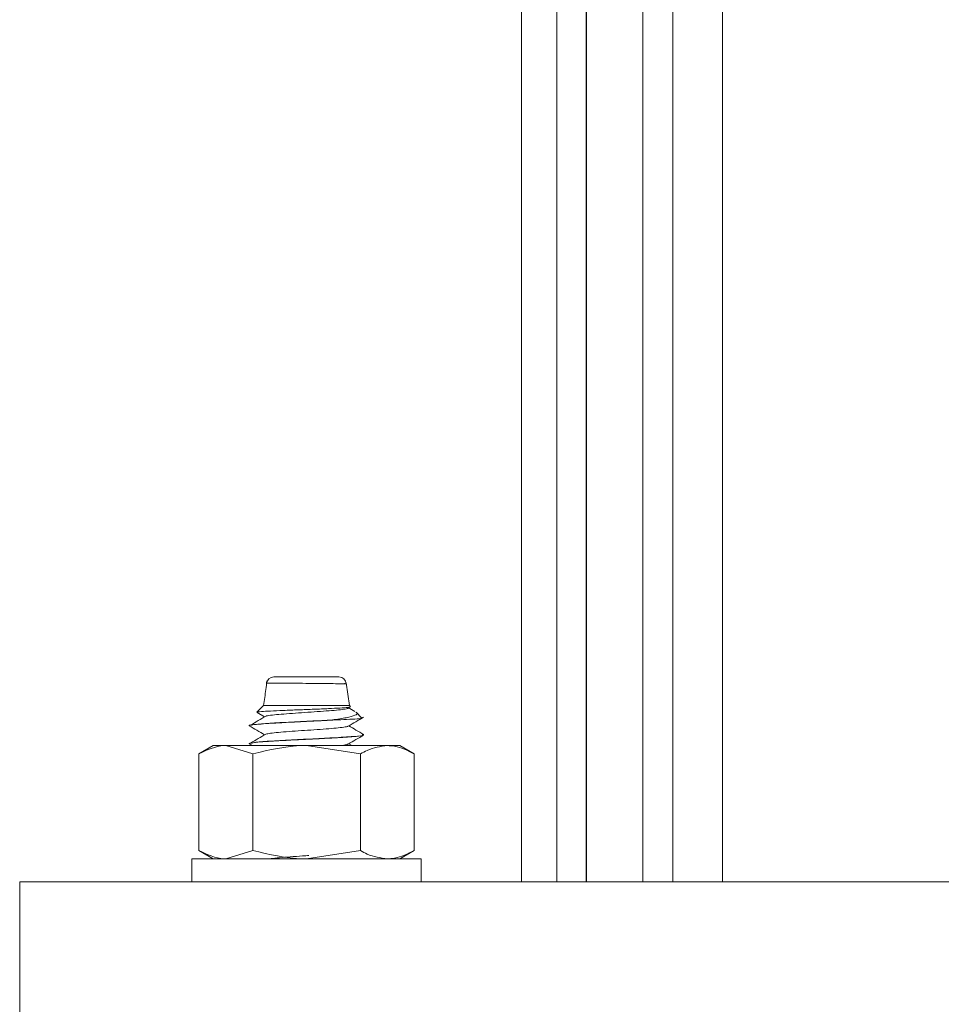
# Model space of a CAD drawing. Header units: millimetres. Extents: x 202 to 1221, y -164 to 1261.
# Tile 14 of 30: x 493 to 557, y 752 to 821. Entities that reach past the tile are written whole.
import ezdxf

# ---------------------------------------------------------------- set-up
doc = ezdxf.new("R2010")
doc.units = ezdxf.units.MM

msp = doc.modelspace()

# ---------------------------------------------------------------- linework, layer by layer
at = {"color": 7, "linetype": 'Continuous', "lineweight": 15}
for p, q in [((527.864, 761.031), (527.864, 1041.031)), ((532.383, 961.031), (532.383, 761.031)), ((536.322, 961.031), (536.322, 761.031)), ((538.417, 961.031), (538.417, 761.031)), ((541.864, 961.031), (541.864, 761.031)), ((510.602, 775.321), (515.127, 775.321)), ((515.864, 773.321), (515.624, 774.9)), ((509.864, 773.321), (509.408, 772.865)), ((509.412, 772.844), (509.938, 772.539)), ((515.864, 773.321), (509.864, 773.321)), ((516.241, 772.909), (515.773, 773.181)), ((515.923, 773.261), (515.864, 773.321)), ((516.706, 772.478), (516.327, 772.858)), ((514.842, 772.321), (514.668, 772.321)), ((508.864, 771.914), (508.864, 771.905)), ((516.864, 771.28), (516.864, 771.29)), ((506.364, 770.531), (505.358, 769.951)), ((507.235, 770.531), (506.364, 770.531)), ((509.111, 769.951), (507.235, 770.531)), ((512.864, 770.531), (507.235, 770.531)), ((508.864, 770.664), (508.864, 770.655)), ((508.867, 770.662), (509.091, 770.531)), ((516.617, 769.951), (512.864, 770.531)), ((518.493, 770.531), (512.864, 770.531)), ((516.03, 770.531), (515.809, 770.66)), ((518.493, 770.531), (519.364, 770.531)), ((520.369, 769.951), (519.364, 770.531)), ((505.358, 763.212), (505.358, 769.951)), ((509.111, 763.212), (509.111, 769.951)), ((516.617, 763.212), (516.617, 769.951)), ((520.369, 763.212), (520.369, 769.951)), ((504.864, 762.631), (504.864, 761.031)), ((504.864, 762.631), (510.988, 762.631)), ((505.358, 763.212), (506.364, 762.631)), ((509.111, 763.212), (507.235, 762.631)), ((510.988, 762.631), (520.864, 762.631)), ((516.617, 763.212), (512.864, 762.631)), ((519.364, 762.631), (520.369, 763.212)), ((520.864, 761.031), (520.864, 762.631)), ((492.864, 761.031), (492.864, 751.031)), ((642.864, 761.031), (492.864, 761.031))]:
    msp.add_line(p, q, dxfattribs=at)
at = {"color": 8, "linetype": 'Continuous', "lineweight": 15}
for p, q in [((530.326, 761.031), (530.326, 1041.031)), ((532.374, 761.031), (532.374, 1041.031))]:
    msp.add_line(p, q, dxfattribs=at)
at = {"color": 7, "linetype": 'Continuous', "lineweight": 15}
for centre, start, end in [((510.574, 774.821), 89.98098, 173.26329), ((515.127, 774.821), 3.12702, 90.00225)]:
    msp.add_arc(centre, 0.5, start, end, dxfattribs=at)
for points, knots in [([(510.094, 775.058), (510.073, 774.85), (510.012, 774.269), (509.922, 773.692), (509.864, 773.321)], [0, 0, 0, 0, 0.357454, 1, 1, 1, 1]), ([(515.908, 773.246), (515.92, 773.243), (515.986, 773.226), (515.765, 773.193), (515.244, 773.151), (514.412, 773.111), (513.398, 773.066), (512.29, 773.027), (511.223, 772.983), (510.303, 772.943), (509.679, 772.9), (509.38, 772.87), (509.414, 772.854), (509.417, 772.853)], [0, 0, 0, 0, 0.024219, 0.125028, 0.22844, 0.331783, 0.438028, 0.544687, 0.652962, 0.762919, 0.87327, 0.986503, 1, 1, 1, 1]), ([(515.745, 773.181), (515.766, 773.168), (515.818, 773.135), (515.594, 773.08), (515.131, 773.018), (514.451, 772.961), (513.632, 772.898), (512.739, 772.84), (511.859, 772.779), (511.067, 772.717), (510.457, 772.66), (510.107, 772.612), (510.055, 772.587), (510.045, 772.582)], [0, 0, 0, 0, 0.067228, 0.168488, 0.269652, 0.369235, 0.471027, 0.570919, 0.671694, 0.773227, 0.872627, 0.974281, 1, 1, 1, 1]), ([(514.668, 772.321), (515.017, 772.373), (515.722, 772.477), (516.272, 772.641), (516.463, 772.764), (516.331, 772.83), (516.31, 772.841)], [0, 0, 0, 0, 0.319858, 0.645878, 0.943316, 1, 1, 1, 1]), ([(514.668, 772.321), (514.424, 772.307), (513.661, 772.264), (512.209, 772.198), (510.561, 772.108), (509.336, 772.022), (508.727, 771.954), (508.891, 771.917), (508.904, 771.914)], [0, 0, 0, 0, 0.098129, 0.30737, 0.520127, 0.729239, 0.97836, 1, 1, 1, 1]), ([(508.894, 771.905), (508.885, 771.909), (508.839, 771.932), (509.086, 771.977), (509.625, 772.034), (510.484, 772.091), (511.535, 772.152), (512.688, 772.209), (513.816, 772.263), (514.483, 772.301), (514.842, 772.321)], [0, 0, 0, 0, 0.033729, 0.170416, 0.31638, 0.441653, 0.598531, 0.73706, 0.85875, 1, 1, 1, 1]), ([(510.02, 772.581), (509.844, 772.478), (509.492, 772.27), (509.139, 772.062), (508.962, 771.958)], [0, 0, 0, 0, 0.499929, 1, 1, 1, 1]), ([(516.71, 772.442), (516.713, 772.441), (516.754, 772.426), (516.424, 772.395), (515.776, 772.356), (515.129, 772.332), (514.841, 772.321)], [0, 0, 0, 0, 0.026541, 0.37039, 0.720142, 1, 1, 1, 1]), ([(515.768, 771.886), (515.948, 771.991), (516.307, 772.199), (516.667, 772.408), (516.847, 772.512)], [0, 0, 0, 0, 0.499762, 1, 1, 1, 1]), ([(508.867, 771.912), (509.045, 771.808), (509.402, 771.6), (509.76, 771.393), (509.938, 771.289)], [0, 0, 0, 0, 0.500081, 1, 1, 1, 1]), ([(515.749, 771.886), (515.748, 771.883), (515.746, 771.859), (515.482, 771.813), (514.968, 771.753), (514.239, 771.694), (513.393, 771.631), (512.495, 771.574), (511.631, 771.512), (510.885, 771.451), (510.3, 771.393), (510.113, 771.352), (510.02, 771.331)], [0, 0, 0, 0, 0.020386, 0.130296, 0.238727, 0.34713, 0.457044, 0.5645, 0.674129, 0.783201, 0.891014, 1, 1, 1, 1]), ([(516.851, 771.305), (516.671, 771.409), (516.324, 771.611), (515.976, 771.812), (515.809, 771.91)], [0, 0, 0, 0, 0.517514, 1, 1, 1, 1]), ([(508.866, 770.655), (508.866, 770.658), (508.865, 770.663), (508.874, 770.668), (508.878, 770.671), (508.88, 770.672), (508.88, 770.672), (508.88, 770.672), (508.88, 770.672), (508.88, 770.672), (508.88, 770.672), (508.88, 770.672), (508.88, 770.672), (508.88, 770.672), (508.881, 770.673), (508.894, 770.679), (508.98, 770.71), (509.353, 770.762), (510.122, 770.818), (511.072, 770.876), (512.147, 770.934), (513.113, 770.979), (513.842, 771.016), (514.635, 771.058), (515.368, 771.102), (515.868, 771.135), (516.349, 771.174), (516.744, 771.217), (516.793, 771.251), (516.808, 771.261)], [0, 0, 0, 0, 0.014305, 0.026071, 0.029012, 0.02938, 0.029472, 0.029495, 0.029506, 0.029508, 0.029509, 0.02952, 0.029561, 0.029729, 0.030087, 0.031793, 0.061286, 0.18442, 0.27651, 0.351031, 0.469625, 0.549488, 0.587311, 0.651534, 0.754379, 0.798628, 0.827465, 0.947865, 1, 1, 1, 1]), ([(510.02, 771.331), (509.844, 771.228), (509.492, 771.02), (509.139, 770.812), (508.962, 770.708)], [0, 0, 0, 0, 0.499929, 1, 1, 1, 1]), ([(516.735, 771.307), (516.786, 771.294), (516.963, 771.248), (516.244, 771.166), (515.042, 771.091), (513.654, 771.014), (512.203, 770.948), (510.595, 770.858), (509.385, 770.783), (509.171, 770.732), (509.078, 770.709)], [0, 0, 0, 0, 0.065202, 0.231007, 0.394637, 0.461356, 0.603623, 0.748281, 0.89046, 1, 1, 1, 1]), ([(515.768, 770.636), (515.948, 770.741), (516.307, 770.949), (516.667, 771.158), (516.847, 771.262)], [0, 0, 0, 0, 0.4997627, 1, 1, 1, 1]), ([(507.235, 770.531), (507.19, 770.531), (506.557, 770.523), (505.936, 770.226), (505.358, 769.951)], [0, 0, 0, 0, 0.070217, 1, 1, 1, 1]), ([(512.864, 770.531), (512.775, 770.531), (511.508, 770.523), (510.266, 770.226), (509.111, 769.951)], [0, 0, 0, 0, 0.070216, 1, 1, 1, 1]), ([(515.737, 770.636), (515.726, 770.627), (515.694, 770.598), (515.487, 770.561), (515.236, 770.536), (515.186, 770.531)], [0, 0, 0, 0, 0.269671, 0.854058, 1, 1, 1, 1]), ([(516.617, 769.951), (516.774, 770.038), (517.386, 770.379), (518.021, 770.466), (518.493, 770.531)], [0, 0, 0, 0, 0.2575547, 1, 1, 1, 1]), ([(518.493, 770.531), (518.664, 770.523), (519.299, 770.491), (519.917, 770.179), (520.369, 769.951)], [0, 0, 0, 0, 0.268633, 1, 1, 1, 1]), ([(507.235, 762.631), (507.19, 762.632), (506.557, 762.64), (505.936, 762.936), (505.358, 763.212)], [0, 0, 0, 0, 0.070217, 1, 1, 1, 1]), ([(512.864, 762.631), (512.775, 762.632), (511.508, 762.64), (510.266, 762.936), (509.111, 763.212)], [0, 0, 0, 0, 0.070216, 1, 1, 1, 1]), ([(513.03, 762.859), (512.885, 762.849), (512.443, 762.82), (511.711, 762.768), (510.962, 762.707), (510.472, 762.663), (510.33, 762.637), (510.299, 762.631)], [0, 0, 0, 0, 0.130928, 0.397241, 0.663441, 0.925366, 1, 1, 1, 1]), ([(516.617, 763.212), (516.774, 763.124), (517.386, 762.784), (518.021, 762.696), (518.493, 762.631)], [0, 0, 0, 0, 0.2575547, 1, 1, 1, 1]), ([(518.493, 762.631), (518.664, 762.64), (519.299, 762.672), (519.917, 762.984), (520.369, 763.212)], [0, 0, 0, 0, 0.268633, 1, 1, 1, 1])]:
    msp.add_open_spline(points, degree=3, knots=knots, dxfattribs=at)
at = {"color": 8, "linetype": 'Continuous', "lineweight": 15}
msp.add_open_spline([(515.501, 774.854), (515.501, 774.854), (515.501, 774.854), (515.717, 774.844), (515.52, 774.844), (515.081, 774.847), (514.376, 774.856), (513.512, 774.866), (512.575, 774.876), (511.668, 774.882), (510.965, 774.883), (510.438, 774.882), (510.112, 774.879), (510.111, 774.874), (510.111, 774.872)], degree=3, knots=[0, 0, 0, 0, 0.000006, 0.08316, 0.183039, 0.282424, 0.380656, 0.477694, 0.574122, 0.670759, 0.767345, 0.835075, 0.932199, 1, 1, 1, 1], dxfattribs=at)

doc.saveas('drawing.dxf')
